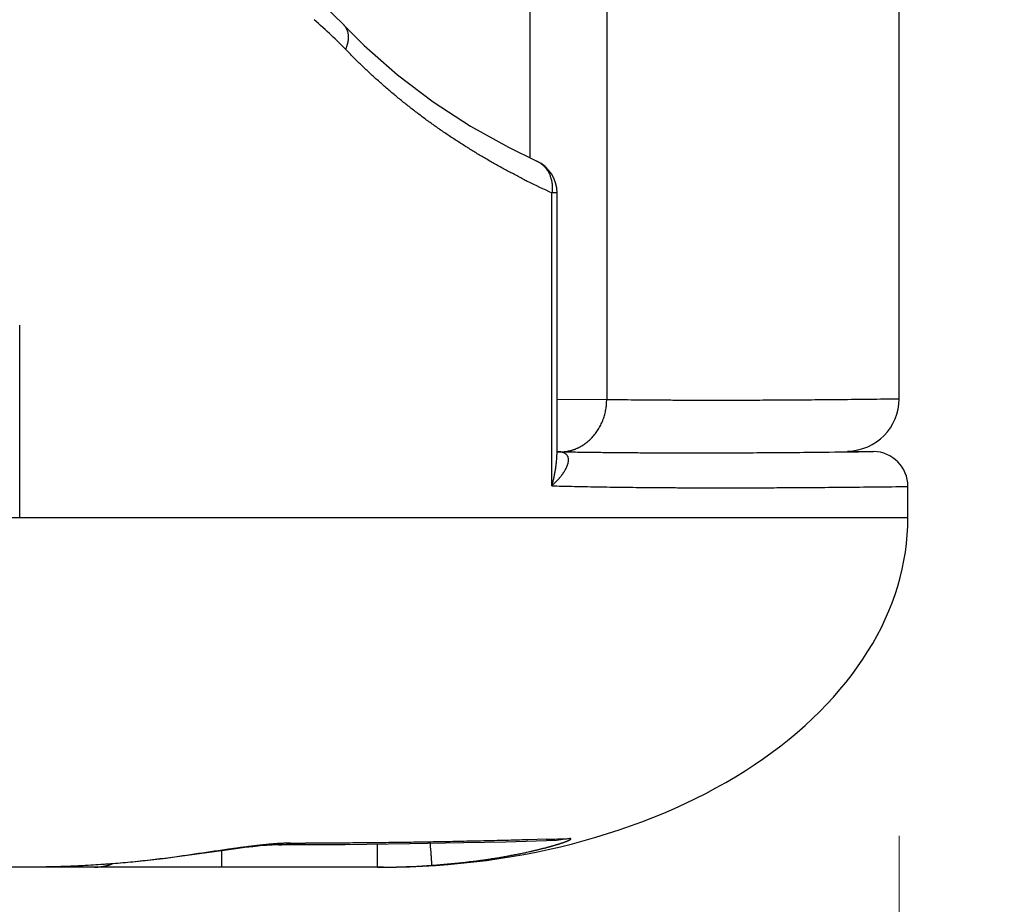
# Model space of a CAD drawing. Header units: millimetres. Extents: x 0 to 1071, y 0 to 742.
# Tile 94 of 130: x 443.93 to 449.56, y 431.08 to 436.14. Entities that reach past the tile are written whole.
import ezdxf

# ---------------------------------------------------------------- set-up
doc = ezdxf.new("R2010")
doc.units = ezdxf.units.MM
doc.header["$LTSCALE"] = 0.454724
doc.layers.add('NoLayerName_001', color=7, linetype='Continuous')
doc.styles.get("Standard").update_dxf_attribs({"font": 'txt', "bigfont": 'extfont2'})
doc.dimstyles.get("Standard").update_dxf_attribs({"dimtxt": 2.5, "dimasz": 2.5, "dimexe": 1, "dimexo": 1, "dimtad": 1, "dimdec": 3, "dimzin": 0, "dimdsep": 46, "dimtxsty": 'Standard', "dimcen": 2.5, "dimadec": 3, "dimazin": 0, "dimtfac": 0.75, "dimtdec": 3, "dimtmove": 0, "dimatfit": 3, "dimfxl": 1, "dimarcsym": 0})

# ---------------------------------------------------------------- blocks, each defined once
blk = doc.blocks.new('_OPEN30')
at = {"color": 0, "linetype": 'ByBlock', "lineweight": -2}
for p, q in [((-1, 0.267949), (0, 0)), ((0, 0), (-1, -0.267949)), ((0, 0), (-1, 0))]:
    blk.add_line(p, q, dxfattribs=at)
blk = doc.blocks.new('*D103')
at = {"layer": 'Defpoints', "color": 0}
for p in [(522.4611, 480.8395), (448.9611, 433.9679), (448.9611, 419.3732)]:
    blk.add_point(p, dxfattribs=at)
at = {"layer": 'NoLayerName_001', "color": 0, "linetype": 'Continuous', "lineweight": 13}
for p, q in [((522.4611, 478.3395), (522.4611, 416.8732)), ((448.9611, 431.4679), (448.9611, 416.8732)), ((518.7111, 419.3732), (452.7111, 419.3732))]:
    blk.add_line(p, q, dxfattribs=at)
at = {"layer": 'NoLayerName_001', "color": 0, "lineweight": 13, "xscale": 3.75, "yscale": 3.75, "zscale": 3.75, "rotation": 180}
blk.add_blockref('_OPEN30', (448.9611, 419.3732), dxfattribs=at)
at = {"layer": 'NoLayerName_001', "color": 0, "lineweight": 13, "xscale": 3.75, "yscale": 3.75, "zscale": 3.75}
blk.add_blockref('_OPEN30', (522.4611, 419.3732), dxfattribs=at)
at = {"layer": 'NoLayerName_001', "color": 0, "lineweight": 13, "insert": (485.7111, 426.2482), "char_height": 8.75, "attachment_point": 5}
blk.add_mtext('\\W0.8000;７４', dxfattribs=at)
blk = doc.blocks.new('*D107')
at = {"layer": 'Defpoints', "color": 0}
for p in [(522.4611, 480.8395), (361.9611, 472.9822), (361.9611, 385.0501)]:
    blk.add_point(p, dxfattribs=at)
at = {"layer": 'NoLayerName_001', "color": 0, "linetype": 'Continuous', "lineweight": 13}
for p, q in [((522.4611, 478.3395), (522.4611, 382.5501)), ((361.9611, 470.4822), (361.9611, 382.5501)), ((518.7111, 385.0501), (365.7111, 385.0501))]:
    blk.add_line(p, q, dxfattribs=at)
at = {"layer": 'NoLayerName_001', "color": 0, "lineweight": 13, "xscale": 3.75, "yscale": 3.75, "zscale": 3.75, "rotation": 180}
blk.add_blockref('_OPEN30', (361.9611, 385.0501), dxfattribs=at)
at = {"layer": 'NoLayerName_001', "color": 0, "lineweight": 13, "xscale": 3.75, "yscale": 3.75, "zscale": 3.75}
blk.add_blockref('_OPEN30', (522.4611, 385.0501), dxfattribs=at)
at = {"layer": 'NoLayerName_001', "color": 0, "lineweight": 13, "insert": (442.2111, 391.9251), "char_height": 8.75, "attachment_point": 5}
blk.add_mtext('\\W0.8000;１６１', dxfattribs=at)

msp = doc.modelspace()

# ---------------------------------------------------------------- linework, layer by layer
at = {"layer": 'NoLayerName_001', "color": 60, "linetype": 'Continuous', "lineweight": 25}
for p, q in [((446.847681, 454.538453), (446.847681, 435.347025)), ((447.287923, 454.538453), (447.287923, 433.964113)), ((448.961134, 433.967861), (448.961134, 454.538453)), ((445.784619, 436.104503), (445.900889, 435.988268)), ((445.784626, 436.104509), (445.784988, 436.104126)), ((446.887391, 435.327684), (446.887449, 435.327658)), ((447.003891, 435.145949), (446.9748, 435.145949)), ((446.9748, 433.469459), (446.9748, 435.145949)), ((447.003891, 433.671068), (447.003891, 435.145949)), ((443.929308, 433.288453), (443.929308, 434.388453)), ((447.004026, 433.966174), (447.287923, 433.964113)), ((448.665562, 433.66861), (448.814624, 433.666009)), ((448.794647, 433.665747), (448.814624, 433.666009)), ((449.011134, 433.288453), (449.011134, 433.466039)), ((443.153615, 433.288453), (449.011134, 433.288453)), ((445.790939, 431.416978), (445.412179, 431.415867)), ((445.412275, 431.415868), (445.412179, 431.415868)), ((445.977239, 431.288453), (445.977165, 431.419103)), ((447.001198, 431.439952), (446.71001, 431.432255)), ((446.941037, 431.447553), (446.836531, 431.444673)), ((447.074411, 431.451468), (447.001198, 431.439952)), ((444.81621, 431.346257), (444.81629, 431.345079)), ((445.111751, 431.386424), (444.81629, 431.34508)), ((445.084961, 431.288453), (445.084898, 431.382728)), ((446.011134, 431.288453), (412.611134, 431.288453))]:
    msp.add_line(p, q, dxfattribs=at)
for points in [[(441.260466, 437.910155), (441.65371, 437.851558), (442.115789, 437.769049), (442.549335, 437.676085), (442.956735, 437.573076), (443.339635, 437.460184), (443.699543, 437.337959), (444.038243, 437.206428), (444.356726, 437.065738), (444.657516, 436.915616), (444.938813, 436.756505), (445.200415, 436.58878), (445.440765, 436.413046), (445.657557, 436.229282), (445.784988, 436.104126)], [(445.900889, 435.988268), (446.090006, 435.821502), (446.294595, 435.666175), (446.508719, 435.527057), (446.72624, 435.406139), (446.887395, 435.327693)], [(445.305149, 431.409592), (445.263462, 431.405345), (445.217031, 431.400013), (445.166307, 431.393657), (445.111751, 431.386424)], [(445.412275, 431.415868), (445.397886, 431.415685), (445.372867, 431.414702), (445.34169, 431.412702), (445.305149, 431.409592)], [(446.71001, 431.432255), (446.467582, 431.426715), (446.161812, 431.42121), (445.790939, 431.416978)], [(444.81629, 431.345079), (444.766829, 431.338525), (444.592763, 431.318809), (444.414438, 431.303845), (444.231994, 431.293821), (444.045568, 431.288927), (443.966942, 431.288452)]]:
    msp.add_lwpolyline(points, dxfattribs=at)
for centre, radius, start, end in [((443.685132, 433.893655), 2.957494, 46.705384, 49.311134), ((444.094671, 434.327746), 2.360705, 43.974312, 46.715105), ((446.80397, 435.145964), 0.19992, 359.995697, 65.264469), ((448.723373, 439.015643), 4.246331, 243.219022, 243.567662), ((448.802183, 439.177109), 4.426, 243.584538, 245.614459), ((448.661133, 433.967861), 0.3, 270.843595, 0), ((447.022505, 433.898638), 0.234515, 269.268672, 281.683774), ((448.811133, 433.466039), 0.2, 0.000017, 88.999933), ((445.412463, 431.645501), 0.229563, 269.953199, 286.639152), ((445.547356, 467.280926), 35.855443, 269.8894861, 270.0266696), ((445.521524, 482.084304), 50.656644, 271.6057669, 271.7566862), ((445.977698, 435.793533), 4.505075, 270.987401, 273.951626), ((445.977243, 435.811692), 4.523239, 269.999943, 270.989198)]:
    msp.add_arc(centre, radius, start, end, dxfattribs=at)
msp.add_ellipse((446.011134, 433.288453), major_axis=(3, 0), ratio=0.66666667, start_param=4.71238898, end_param=6.28318531, dxfattribs=at)
for points, knots in [([(445.784987, 436.104125), (445.786051, 436.102915), (445.788236, 436.100536), (445.79119, 436.096688), (445.79395, 436.092691), (445.796477, 436.088533), (445.798774, 436.084241), (445.800835, 436.079832), (445.802655, 436.075323), (445.804236, 436.070731), (445.805583, 436.066069), (445.806706, 436.061349), (445.807612, 436.056583), (445.808308, 436.051781), (445.808801, 436.046957), (445.809101, 436.042119), (445.809213, 436.037277), (445.809147, 436.032436), (445.80891, 436.027599), (445.808511, 436.022772), (445.807958, 436.017958), (445.80726, 436.013163), (445.806423, 436.008389), (445.805457, 436.003641), (445.804368, 435.998921), (445.803157, 435.994233), (445.80183, 435.989577), (445.800389, 435.984956), (445.79884, 435.980372), (445.797182, 435.975828), (445.795434, 435.97132), (445.794173, 435.968355), (445.793555, 435.966868)], [0, 0, 0, 0, 0.004835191, 0.009681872, 0.014538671, 0.019402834, 0.024270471, 0.029136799, 0.033996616, 0.038849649, 0.04369974, 0.048549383, 0.053399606, 0.058250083, 0.06309926, 0.067944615, 0.072786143, 0.07762647, 0.082467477, 0.087310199, 0.092154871, 0.097000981, 0.101847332, 0.106692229, 0.11153526, 0.116376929, 0.12121752, 0.126057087, 0.130895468, 0.135732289, 0.140566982, 0.145398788, 0.145398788, 0.145398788, 0.145398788]), ([(446.810056, 435.224792), (446.791335, 435.234422), (446.753779, 435.253473), (446.698095, 435.283313), (446.642814, 435.313915), (446.588025, 435.345416), (446.533731, 435.377782), (446.479955, 435.411021), (446.426716, 435.445134), (446.374035, 435.480122), (446.321931, 435.515986), (446.270427, 435.552726), (446.219543, 435.590337), (446.169303, 435.628811), (446.119731, 435.668141), (446.070851, 435.708319), (446.022685, 435.749335), (445.97526, 435.791184), (445.928591, 435.83385), (445.882736, 435.877357), (445.837588, 435.921571), (445.808298, 435.951837), (445.793555, 435.966868)], [0, 0, 0, 0, 0.06315709, 0.12632906, 0.18951397, 0.25271037, 0.31591729, 0.37913431, 0.44236152, 0.50559955, 0.56884963, 0.6321131, 0.69538688, 0.75866525, 0.82194284, 0.88521472, 0.94847638, 1.01172385, 1.07495363, 1.13816278, 1.20134894, 1.26451035, 1.26451035, 1.26451035, 1.26451035]), ([(446.88745, 435.32766), (446.890002, 435.326385), (446.895174, 435.32395), (446.902576, 435.319593), (446.909744, 435.314845), (446.916612, 435.309653), (446.923162, 435.304068), (446.929363, 435.298108), (446.935195, 435.2918), (446.940647, 435.28517), (446.945716, 435.278242), (446.950398, 435.271041), (446.95469, 435.263589), (446.958586, 435.25591), (446.962085, 435.248027), (446.965191, 435.239963), (446.967909, 435.231742), (446.970243, 435.223387), (446.9722, 435.214921), (446.973784, 435.206368), (446.975, 435.197749), (446.975854, 435.189088), (446.976349, 435.180409), (446.976495, 435.171733), (446.976282, 435.163085), (446.975769, 435.154483), (446.975095, 435.148791), (446.9748, 435.145949)], [0, 0, 0, 0, 0.008558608, 0.017139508, 0.025736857, 0.034343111, 0.042949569, 0.051546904, 0.060130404, 0.068707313, 0.077285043, 0.085869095, 0.094463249, 0.103069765, 0.111690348, 0.120327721, 0.128983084, 0.137655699, 0.146343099, 0.155041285, 0.163744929, 0.172447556, 0.181141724, 0.189819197, 0.19847111, 0.207088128, 0.215660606, 0.215660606, 0.215660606, 0.215660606]), ([(447.167073, 433.7127), (447.17084, 433.715643), (447.178502, 433.721388), (447.189292, 433.730904), (447.199656, 433.740921), (447.209502, 433.7515), (447.218832, 433.762574), (447.227625, 433.774114), (447.235863, 433.786077), (447.243531, 433.798426), (447.25061, 433.811122), (447.257084, 433.824129), (447.26294, 433.837412), (447.268179, 433.850935), (447.272801, 433.864669), (447.276808, 433.878582), (447.280203, 433.892643), (447.282984, 433.906822), (447.28516, 433.921088), (447.286706, 433.935411), (447.287721, 433.949757), (447.287806, 433.959333), (447.287922, 433.964113)], [0, 0, 0, 0, 0.014340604, 0.028714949, 0.04312521, 0.057570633, 0.072047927, 0.086551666, 0.101074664, 0.115608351, 0.130143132, 0.144668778, 0.15917926, 0.173676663, 0.188162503, 0.20263678, 0.217098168, 0.231544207, 0.2459715, 0.2603759, 0.274752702, 0.289096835, 0.289096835, 0.289096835, 0.289096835]), ([(447.287923, 433.964113), (447.314481, 433.963773), (447.367595, 433.963053), (447.44727, 433.962214), (447.526947, 433.961511), (447.611936, 433.960925), (447.702239, 433.960479), (447.797853, 433.960198), (447.866909, 433.960124), (447.941276, 433.96012), (448.026267, 433.960211), (448.148442, 433.960579), (448.281239, 433.96123), (448.424658, 433.962191), (448.584011, 433.963546), (448.748672, 433.965244), (448.87615, 433.966743), (448.945199, 433.967653), (448.961134, 433.967861)], [0, 0, 0, 0, 0.0796792, 0.15935856, 0.23903805, 0.31871759, 0.41433294, 0.5099481, 0.60556318, 0.62149902, 0.73304992, 0.86053662, 0.98802331, 1.13144576, 1.29080402, 1.46609808, 1.62545555, 1.67326385, 1.67326385, 1.67326385, 1.67326385]), ([(447.069997, 433.668982), (447.071738, 433.669361), (447.075227, 433.670091), (447.080424, 433.671355), (447.085596, 433.67272), (447.090738, 433.674206), (447.095849, 433.675808), (447.100927, 433.677527), (447.105969, 433.679361), (447.110973, 433.681308), (447.115937, 433.683366), (447.120857, 433.685532), (447.125731, 433.687804), (447.130556, 433.690181), (447.13533, 433.69266), (447.140049, 433.695238), (447.144712, 433.697914), (447.149316, 433.700686), (447.153857, 433.70355), (447.158332, 433.706509), (447.162748, 433.709545), (447.165626, 433.711657), (447.167073, 433.7127)], [0, 0, 0, 0, 0.005346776, 0.010693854, 0.016042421, 0.021393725, 0.026749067, 0.032109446, 0.037474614, 0.042843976, 0.048216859, 0.053592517, 0.05897014, 0.064348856, 0.069727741, 0.075105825, 0.080482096, 0.085855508, 0.091224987, 0.096589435, 0.101947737, 0.107298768, 0.107298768, 0.107298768, 0.107298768]), ([(446.9748, 433.469459), (446.975663, 433.472767), (446.977413, 433.479376), (446.979887, 433.489328), (446.98227, 433.499304), (446.984544, 433.509308), (446.986713, 433.519341), (446.988776, 433.529402), (446.990729, 433.539491), (446.992566, 433.549606), (446.994284, 433.559744), (446.995877, 433.569904), (446.997341, 433.580084), (446.998672, 433.590281), (446.999863, 433.600493), (447.000911, 433.610718), (447.001811, 433.620954), (447.002558, 433.631199), (447.003149, 433.64145), (447.003572, 433.651706), (447.00385, 433.661963), (447.003866, 433.668803), (447.003896, 433.672222)], [0, 0, 0, 0, 0.010255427, 0.020509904, 0.030765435, 0.041024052, 0.051287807, 0.061558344, 0.071834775, 0.082115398, 0.092398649, 0.102683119, 0.112967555, 0.123250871, 0.133532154, 0.143810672, 0.154085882, 0.164357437, 0.174625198, 0.184889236, 0.195149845, 0.205407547, 0.205407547, 0.205407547, 0.205407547]), ([(447.009109, 433.66502), (447.038864, 433.664506), (447.098374, 433.663421), (447.187645, 433.662139), (447.276919, 433.661047), (447.366195, 433.660171), (447.455474, 433.659487), (447.544754, 433.658985), (447.663795, 433.658541), (447.812597, 433.658374), (447.991158, 433.65872), (448.169717, 433.659563), (448.348274, 433.660863), (448.556585, 433.662791), (448.705374, 433.664698), (448.794647, 433.665747)], [0, 0, 0, 0, 0.08927965, 0.17855954, 0.2678398, 0.35712052, 0.44640164, 0.53568308, 0.62496462, 0.80352699, 0.9820882, 1.160649, 1.33920976, 1.51777047, 1.78561052, 1.78561052, 1.78561052, 1.78561052]), ([(447.0616, 433.644062), (447.060471, 433.645432), (447.058345, 433.648292), (447.05436, 433.65187), (447.050034, 433.654987), (447.045357, 433.657553), (447.04045, 433.659635), (447.03538, 433.661295), (447.030212, 433.662608), (447.024983, 433.663617), (447.019712, 433.664332), (447.014418, 433.664814), (447.010877, 433.664911), (447.00911, 433.664988)], [0, 0, 0, 0, 0.0053251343, 0.0106559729, 0.0159844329, 0.0212995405, 0.0266213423, 0.0319554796, 0.0372868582, 0.0426078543, 0.0479241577, 0.053237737, 0.0585466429, 0.0585466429, 0.0585466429, 0.0585466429]), ([(446.974801, 433.469447), (446.976083, 433.470665), (446.978654, 433.473094), (446.982466, 433.476783), (446.986249, 433.480502), (446.989997, 433.484257), (446.99371, 433.488046), (446.997386, 433.491872), (447.001023, 433.495736), (447.004621, 433.499637), (447.008178, 433.503579), (447.011693, 433.507561), (447.015164, 433.511584), (447.018589, 433.51565), (447.021968, 433.51976), (447.025299, 433.523914), (447.02858, 433.528113), (447.031808, 433.532359), (447.034974, 433.536654), (447.038069, 433.540999), (447.041086, 433.545397), (447.044016, 433.54985), (447.04685, 433.554358), (447.049579, 433.558926), (447.052195, 433.563553), (447.05469, 433.568242), (447.057055, 433.572995), (447.059281, 433.577813), (447.06136, 433.582699), (447.063282, 433.587651), (447.065009, 433.592677), (447.066502, 433.59778), (447.067722, 433.602965), (447.068628, 433.608233), (447.069182, 433.61357), (447.069328, 433.618942), (447.068997, 433.624293), (447.068128, 433.629569), (447.066624, 433.634683), (447.064535, 433.639607), (447.062527, 433.642548), (447.0616, 433.644062)], [0, 0, 0, 0, 0.005305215, 0.010610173, 0.01591498, 0.021219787, 0.026524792, 0.031830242, 0.037136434, 0.042443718, 0.047752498, 0.053063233, 0.058376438, 0.063692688, 0.069012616, 0.074336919, 0.079666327, 0.085000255, 0.090336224, 0.095671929, 0.101005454, 0.106335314, 0.111660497, 0.116980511, 0.122295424, 0.127605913, 0.132913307, 0.138219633, 0.143527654, 0.148839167, 0.154151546, 0.159464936, 0.164784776, 0.170122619, 0.175490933, 0.180867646, 0.186225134, 0.191554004, 0.196868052, 0.202191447, 0.207517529, 0.207517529, 0.207517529, 0.207517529]), ([(446.9748, 433.469445), (446.993308, 433.469004), (447.030324, 433.468097), (447.09202, 433.466747), (447.159888, 433.465384), (447.23393, 433.464067), (447.307974, 433.462906), (447.382021, 433.461897), (447.456069, 433.461033), (447.536289, 433.460247), (447.622682, 433.459574), (447.715246, 433.459045), (447.813983, 433.458673), (447.894207, 433.458531), (447.980601, 433.458491), (448.073167, 433.45857), (448.196588, 433.458916), (448.33235, 433.459555), (448.480452, 433.460521), (448.647065, 433.461928), (448.826016, 433.463725), (448.949428, 433.465295), (449.011134, 433.466039)], [0, 0, 0, 0, 0.05553954, 0.11107922, 0.18513232, 0.25918564, 0.33323909, 0.40729256, 0.48134588, 0.55539896, 0.64796509, 0.74053112, 0.83309712, 0.94417627, 0.98120265, 1.09228177, 1.22187404, 1.35146619, 1.49957148, 1.66618992, 1.8513215, 2.03645312, 2.03645312, 2.03645312, 2.03645312]), ([(445.272412, 431.409981), (445.264791, 431.409058), (445.249544, 431.407238), (445.226694, 431.404349), (445.203853, 431.401384), (445.181023, 431.398341), (445.1582, 431.395239), (445.127779, 431.391041), (445.089767, 431.385686), (444.998573, 431.372599), (444.907441, 431.359083), (444.831413, 431.348404), (444.81621, 431.346257)], [0, 0, 0, 0, 0.023031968, 0.046064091, 0.069096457, 0.092128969, 0.115161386, 0.138193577, 0.184257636, 0.23032169, 0.414578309, 0.460642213, 0.460642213, 0.460642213, 0.460642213]), ([(445.361336, 431.41937), (445.359851, 431.419235), (445.356883, 431.418968), (445.350947, 431.418418), (445.343529, 431.417712), (445.33463, 431.416834), (445.325734, 431.415928), (445.316841, 431.414995), (445.30795, 431.414038), (445.299062, 431.413056), (445.290176, 431.412052), (445.281293, 431.411029), (445.275373, 431.410329), (445.272412, 431.409981)], [0, 0, 0, 0, 0.0044709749, 0.0089419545, 0.0178839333, 0.0268259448, 0.0357679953, 0.0447100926, 0.0536522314, 0.062594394, 0.0715365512, 0.0804786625, 0.0894206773, 0.0894206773, 0.0894206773, 0.0894206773]), ([(445.478197, 431.425551), (445.476246, 431.425547), (445.472344, 431.425549), (445.466492, 431.425483), (445.46064, 431.425382), (445.454789, 431.425242), (445.448939, 431.425069), (445.443089, 431.424864), (445.437241, 431.424628), (445.431394, 431.424364), (445.425549, 431.424071), (445.419704, 431.423752), (445.413861, 431.423407), (445.408019, 431.423039), (445.402178, 431.422647), (445.396339, 431.422234), (445.390501, 431.421801), (445.384665, 431.421348), (445.37883, 431.420878), (445.372997, 431.420391), (445.367165, 431.41989), (445.363279, 431.419542), (445.361336, 431.41937)], [0, 0, 0, 0, 0.005852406, 0.011704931, 0.01755761, 0.023410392, 0.029263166, 0.035115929, 0.040968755, 0.046821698, 0.052674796, 0.058528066, 0.064381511, 0.070235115, 0.076088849, 0.081942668, 0.087796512, 0.09365031, 0.099503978, 0.105357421, 0.111210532, 0.117063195, 0.117063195, 0.117063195, 0.117063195]), ([(446.836531, 431.444673), (446.794124, 431.44356), (446.709312, 431.441274), (446.582083, 431.438204), (446.454847, 431.435398), (446.327604, 431.432908), (446.200353, 431.430742), (446.073098, 431.428921), (445.945838, 431.427457), (445.818575, 431.426385), (445.691311, 431.425656), (445.606467, 431.425578), (445.564046, 431.425488)], [0, 0, 0, 0, 0.12726436, 0.25452938, 0.38179624, 0.5090644, 0.63633311, 0.76360175, 0.89086982, 1.01813701, 1.14540312, 1.27266815, 1.27266815, 1.27266815, 1.27266815]), ([(446.288162, 431.299169), (446.288015, 431.301235), (446.287873, 431.304336), (446.287373, 431.30844), (446.287123, 431.311526), (446.286913, 431.314622), (446.286725, 431.317722), (446.28652, 431.32082), (446.285931, 431.329069), (446.285049, 431.340405), (446.282732, 431.373407), (446.280844, 431.400222), (446.279249, 431.422912)], [0, 0, 0, 0, 0.006215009, 0.009303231, 0.012399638, 0.015503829, 0.018610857, 0.021715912, 0.024818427, 0.043421, 0.055827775, 0.124066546, 0.124066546, 0.124066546, 0.124066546]), ([(446.845549, 431.377218), (446.847955, 431.377756), (446.852767, 431.378826), (446.859979, 431.38046), (446.867187, 431.382111), (446.874391, 431.383782), (446.881589, 431.385473), (446.888783, 431.387185), (446.895972, 431.388917), (446.903156, 431.39067), (446.910335, 431.392444), (446.917508, 431.394239), (446.924676, 431.396057), (446.931838, 431.397898), (446.938994, 431.399762), (446.944952, 431.401336), (446.949715, 431.402607), (446.953285, 431.403567), (446.956854, 431.404533), (446.960422, 431.405505), (446.963987, 431.406484), (446.967551, 431.40747), (446.971113, 431.408463), (446.974673, 431.409463), (446.97823, 431.41047), (446.981786, 431.411486), (446.985339, 431.412509), (446.988889, 431.41354), (446.992438, 431.41458), (446.995983, 431.415628), (446.999526, 431.416686), (447.003065, 431.417752), (447.006602, 431.418828), (447.010136, 431.419914), (447.013667, 431.421011), (447.017194, 431.422118), (447.020717, 431.423238), (447.024236, 431.42437), (447.027752, 431.425516), (447.031263, 431.426674), (447.0336, 431.42746), (447.034769, 431.427852)], [0, 0, 0, 0, 0.007394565, 0.014789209, 0.022183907, 0.029578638, 0.036973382, 0.044368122, 0.051762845, 0.059157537, 0.066552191, 0.073946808, 0.081341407, 0.08873601, 0.096130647, 0.103525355, 0.10722275, 0.110920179, 0.11461765, 0.118315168, 0.122012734, 0.12571033, 0.129407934, 0.133105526, 0.136803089, 0.140500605, 0.144198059, 0.14789544, 0.151592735, 0.155289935, 0.158987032, 0.162684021, 0.166380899, 0.170077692, 0.173774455, 0.177471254, 0.181168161, 0.184865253, 0.188562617, 0.192260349, 0.195958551, 0.195958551, 0.195958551, 0.195958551]), ([(447.034769, 431.427852), (447.035936, 431.428249), (447.038273, 431.429038), (447.041769, 431.430245), (447.04526, 431.431468), (447.048742, 431.432714), (447.052212, 431.433986), (447.055667, 431.43529), (447.05911, 431.436627), (447.062547, 431.437994), (447.065984, 431.439386), (447.069412, 431.440802), (447.072758, 431.442328), (447.07606, 431.444042), (447.07906, 431.446004), (447.082994, 431.447125), (447.082452, 431.452194), (447.077931, 431.451185), (447.075602, 431.451451), (447.074412, 431.451467)], [0, 0, 0, 0, 0.0036987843, 0.0073982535, 0.0110978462, 0.0147962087, 0.0184920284, 0.0221842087, 0.0258752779, 0.0295720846, 0.0332816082, 0.0369991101, 0.040691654, 0.0443393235, 0.0480488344, 0.0518098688, 0.0548931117, 0.0589336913, 0.0625058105, 0.0625058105, 0.0625058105, 0.0625058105]), ([(444.81621, 431.346257), (444.79746, 431.343733), (444.759974, 431.338549), (444.703632, 431.33158), (444.647221, 431.325086), (444.590738, 431.319151), (444.534192, 431.313748), (444.477592, 431.308878), (444.420943, 431.304537), (444.364255, 431.300721), (444.307534, 431.297426), (444.250788, 431.294647), (444.194025, 431.292382), (444.137252, 431.290622), (444.080476, 431.289384), (444.023706, 431.288585), (443.985861, 431.288537), (443.966942, 431.288452)], [0, 0, 0, 0, 0.056756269, 0.113526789, 0.170309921, 0.227103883, 0.283906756, 0.340716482, 0.397530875, 0.454347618, 0.511164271, 0.567978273, 0.624786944, 0.681587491, 0.738377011, 0.795152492, 0.851910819, 0.851910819, 0.851910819, 0.851910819]), ([(446.288162, 431.299169), (446.297522, 431.299847), (446.316246, 431.301158), (446.344312, 431.303394), (446.372366, 431.305792), (446.400404, 431.308381), (446.428429, 431.311153), (446.456439, 431.31411), (446.484433, 431.317254), (446.512409, 431.32059), (446.540363, 431.324122), (446.568292, 431.327855), (446.596193, 431.331792), (446.624064, 431.335939), (446.651901, 431.3403), (446.679701, 431.344879), (446.707461, 431.34968), (446.735178, 431.354709), (446.76285, 431.359966), (446.790471, 431.365468), (446.818047, 431.371178), (446.836378, 431.375225), (446.845549, 431.377218)], [0, 0, 0, 0, 0.02815488, 0.056309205, 0.08446433, 0.11262161, 0.140782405, 0.168948, 0.197118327, 0.225292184, 0.253468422, 0.281645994, 0.309823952, 0.338001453, 0.366177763, 0.394352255, 0.42252442, 0.450693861, 0.478860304, 0.507023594, 0.535183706, 0.56334074, 0.56334074, 0.56334074, 0.56334074]), ([(444.356513, 431.288453), (444.358808, 431.288481), (444.363404, 431.288496), (444.370299, 431.288763), (444.377195, 431.289175), (444.384089, 431.289757), (444.390974, 431.2905), (444.397844, 431.291405), (444.404695, 431.292471), (444.41152, 431.293696), (444.418313, 431.295079), (444.425071, 431.296618), (444.431785, 431.298313), (444.438453, 431.300161), (444.445065, 431.302167), (444.451626, 431.304306), (444.455944, 431.305881), (444.458107, 431.30665)], [0, 0, 0, 0, 0.006887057, 0.013786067, 0.020695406, 0.027613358, 0.034538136, 0.04146789, 0.048400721, 0.055334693, 0.062267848, 0.069198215, 0.076123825, 0.083042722, 0.089952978, 0.096852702, 0.103740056, 0.103740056, 0.103740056, 0.103740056])]:
    msp.add_open_spline(points, degree=3, knots=knots, dxfattribs=at)

# ---------------------------------------------------------------- dimensions: what is measured, and where the dimension line sits
at = {"layer": 'NoLayerName_001', "color": 3, "linetype": 'Continuous', "lineweight": 13}
for base, p2, text, picture, middle in [((361.961072, 385.050104), (361.961072, 472.982209), '\\W0.8000;１６１', '*D107', (442.211071, 385.050104)), ((448.961134, 419.373239), (448.961134, 433.967861), '\\W0.8000;７４', '*D103', (485.711102, 419.373239))]:
    dim = msp.add_linear_dim(base=base, p1=(522.461071, 480.839453), p2=p2, angle=180, text=text, dimstyle='Standard', override={"dimtxt": 8.75, "dimasz": 3.75, "dimexe": 2.5, "dimexo": 2.5, "dimgap": 2.5, "dimzin": 8, "dimblk": 'OPEN30', "dimclrd": 0, "dimclre": 0, "dimclrt": 0, "dimtp": 0, "dimtm": 0, "dimlwd": 13, "dimlwe": 13}, dxfattribs=at)
    dim.commit()
    dim.dimension.update_dxf_attribs({"geometry": picture, "text_midpoint": middle, "dimtype": 160})

doc.saveas('drawing.dxf')
